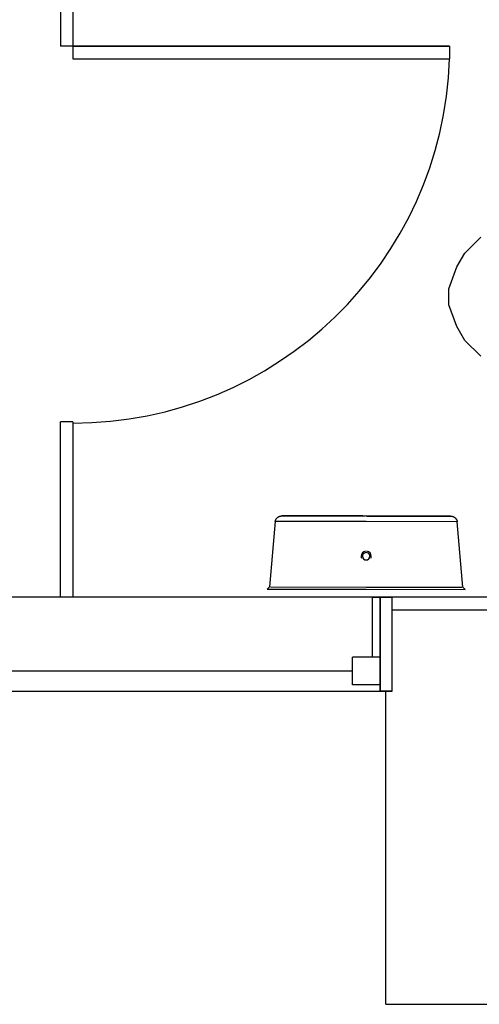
# Model space of a CAD drawing. Header units: millimetres. Extents: x 4 to 3534, y 14 to 98.
# Tile 103 of 161: x 47.989 to 48.722, y 34.048 to 35.621. Entities that reach past the tile are written whole.
import ezdxf

# ---------------------------------------------------------------- set-up
doc = ezdxf.new("R2010")
doc.units = ezdxf.units.MM
doc.header["$MEASUREMENT"] = 0

msp = doc.modelspace()

# ---------------------------------------------------------------- linework, layer by layer
at = {"color": 7}
for p, q in [((48.05354, 35.96194), (48.05354, 35.57814)), ((48.07354, 35.67814), (48.07354, 35.57814)), ((48.07354, 35.57814), (48.05354, 35.57814)), ((48.6749, 35.57814), (48.05354, 35.57814)), ((48.07354, 35.57814), (48.07354, 35.55814)), ((48.07354, 35.57814), (48.6749, 35.57814)), ((48.07354, 35.57814), (48.07354, 35.55814)), ((48.6749, 35.57814), (48.6749, 35.55814)), ((48.6749, 35.57814), (48.6749, 35.55814)), ((48.07354, 35.55814), (48.6749, 35.55814)), ((48.07354, 35.55814), (48.6749, 35.55814)), ((48.6991, 35.24764), (48.7245, 35.27304)), ((48.6864, 35.22564), (48.6991, 35.24764)), ((48.6737, 35.19074), (48.6864, 35.22564)), ((48.6737, 35.16534), (48.6737, 35.19074)), ((48.6864, 35.13044), (48.6737, 35.16534)), ((48.6991, 35.10844), (48.6864, 35.13044)), ((48.7245, 35.08304), (48.6991, 35.10844)), ((48.05354, 34.69824), (48.05354, 34.97814)), ((48.07354, 34.97814), (48.05354, 34.97814)), ((48.07354, 34.97814), (48.07354, 34.69824)), ((48.39641, 34.81904), (48.38719, 34.71464)), ((48.54174, 34.81894), (48.39789, 34.81904)), ((48.68559, 34.81884), (48.54174, 34.81894)), ((48.69612, 34.71434), (48.68707, 34.81884)), ((48.38719, 34.71464), (48.38365, 34.71114)), ((48.38365, 34.71114), (48.54165, 34.71094)), ((48.38876, 34.71464), (48.54165, 34.71454)), ((48.54165, 34.71454), (48.69454, 34.71444)), ((48.54165, 34.71094), (48.69965, 34.71084)), ((48.69965, 34.71084), (48.69612, 34.71434)), ((48.56415, 34.69824), (44.4522, 34.69824)), ((48.55145, 34.69824), (48.5832, 34.69824)), ((48.55145, 34.69824), (48.55145, 34.60264)), ((48.5832, 34.69824), (48.56415, 34.69824)), ((48.56415, 34.69824), (48.56415, 34.54824)), ((48.56415, 34.54824), (48.56415, 34.69824)), ((49.4832, 34.69824), (48.5832, 34.69824)), ((48.5832, 34.54824), (48.5832, 34.69824)), ((48.5832, 34.67824), (49.5032, 34.67824)), ((48.5197, 34.55824), (48.5197, 34.60264)), ((48.56415, 34.60264), (48.5197, 34.60264)), ((48.56415, 34.60264), (48.55145, 34.60264)), ((48.56415, 34.55824), (48.56415, 34.60264)), ((48.56415, 34.60264), (48.56415, 34.54824)), ((48.5197, 34.58044), (44.4967, 34.58044)), ((44.4522, 34.54824), (48.56415, 34.54824)), ((48.56415, 34.55824), (48.5197, 34.55824)), ((48.5832, 34.54824), (48.56415, 34.54824)), ((48.56415, 34.54824), (48.5832, 34.54824)), ((48.57286, 34.04824), (48.57286, 34.54824)), ((48.57286, 34.04824), (50.1232, 34.04824))]:
    msp.add_line(p, q, dxfattribs=at)
for points in [[(48.39641, 34.81904), (48.3965, 34.81954), (48.3966, 34.81994), (48.39672, 34.82034), (48.39686, 34.82074), (48.39701, 34.82114), (48.39718, 34.82154), (48.39736, 34.82194), (48.39756, 34.82234), (48.39778, 34.82274), (48.39801, 34.82314), (48.39826, 34.82344), (48.39852, 34.82384), (48.39879, 34.82414), (48.39908, 34.82454), (48.39938, 34.82484), (48.39969, 34.82514), (48.40002, 34.82544), (48.40035, 34.82574), (48.4007, 34.82594), (48.40106, 34.82624), (48.40143, 34.82644), (48.4018, 34.82664), (48.40219, 34.82694), (48.40258, 34.82704), (48.40298, 34.82724), (48.40339, 34.82744), (48.4038, 34.82754), (48.40422, 34.82774), (48.40465, 34.82784), (48.40508, 34.82794), (48.40551, 34.82794), (48.40594, 34.82804), (48.40638, 34.82804), (48.40682, 34.82814), (48.40721, 34.82814)], [(48.54175, 34.82794), (48.53637, 34.82804), (48.531, 34.82804), (48.52565, 34.82804), (48.52032, 34.82804), (48.51502, 34.82804), (48.50977, 34.82804), (48.50457, 34.82804), (48.49943, 34.82804), (48.49436, 34.82804), (48.48936, 34.82804), (48.48445, 34.82804), (48.47962, 34.82804), (48.4749, 34.82804), (48.47029, 34.82804), (48.46579, 34.82804), (48.46141, 34.82804), (48.45715, 34.82804), (48.45304, 34.82804), (48.44907, 34.82804), (48.44524, 34.82804), (48.44157, 34.82804), (48.43806, 34.82804), (48.43471, 34.82804), (48.43154, 34.82804), (48.42854, 34.82804), (48.42573, 34.82814), (48.42309, 34.82814), (48.42065, 34.82814), (48.41841, 34.82814), (48.41636, 34.82814), (48.41451, 34.82814), (48.41286, 34.82814), (48.41142, 34.82814), (48.41019, 34.82814), (48.40917, 34.82814), (48.40836, 34.82814), (48.40777, 34.82814), (48.40739, 34.82814), (48.40722, 34.82814), (48.40721, 34.82814)], [(48.40721, 34.82814), (48.40732, 34.82814), (48.40764, 34.82814), (48.40818, 34.82814), (48.40893, 34.82814), (48.4099, 34.82814), (48.41107, 34.82814), (48.41245, 34.82814), (48.41404, 34.82814), (48.41584, 34.82814), (48.41783, 34.82814), (48.42003, 34.82814), (48.42242, 34.82814), (48.425, 34.82814), (48.42776, 34.82814), (48.43071, 34.82804), (48.43384, 34.82804), (48.43714, 34.82804), (48.44061, 34.82804), (48.44423, 34.82804), (48.44802, 34.82804), (48.45195, 34.82804), (48.45603, 34.82804), (48.46025, 34.82804), (48.46459, 34.82804), (48.46906, 34.82804), (48.47365, 34.82804), (48.47834, 34.82804), (48.48314, 34.82804), (48.48803, 34.82804), (48.493, 34.82804), (48.49805, 34.82804), (48.50318, 34.82804), (48.50836, 34.82804), (48.5136, 34.82804), (48.51888, 34.82804), (48.5242, 34.82804), (48.52955, 34.82804), (48.53492, 34.82804), (48.5403, 34.82804)], [(48.67629, 34.82784), (48.67618, 34.82784), (48.67586, 34.82784), (48.67532, 34.82784), (48.67457, 34.82784), (48.67361, 34.82784), (48.67243, 34.82784), (48.67105, 34.82784), (48.66946, 34.82784), (48.66766, 34.82784), (48.66567, 34.82784), (48.66347, 34.82784), (48.66109, 34.82784), (48.65851, 34.82784), (48.65574, 34.82794), (48.65279, 34.82794), (48.64966, 34.82794), (48.64636, 34.82794), (48.6429, 34.82794), (48.63927, 34.82794), (48.63548, 34.82794), (48.63155, 34.82794), (48.62747, 34.82794), (48.62326, 34.82794), (48.61891, 34.82794), (48.61444, 34.82794), (48.60986, 34.82794), (48.60516, 34.82794), (48.60037, 34.82794), (48.59548, 34.82794), (48.5905, 34.82794), (48.58545, 34.82794), (48.58033, 34.82794), (48.57514, 34.82794), (48.5699, 34.82794), (48.56462, 34.82794), (48.5593, 34.82794), (48.55395, 34.82794), (48.54858, 34.82794), (48.5432, 34.82794), (48.54175, 34.82794)], [(48.54279, 34.82794), (48.54713, 34.82794), (48.5525, 34.82794), (48.55786, 34.82794), (48.56319, 34.82794), (48.56848, 34.82794), (48.57373, 34.82794), (48.57893, 34.82794), (48.58407, 34.82794), (48.58915, 34.82794), (48.59414, 34.82794), (48.59906, 34.82794), (48.60388, 34.82794), (48.6086, 34.82794), (48.61322, 34.82794), (48.61772, 34.82794), (48.6221, 34.82794), (48.62635, 34.82794), (48.63046, 34.82794), (48.63444, 34.82794), (48.63826, 34.82794), (48.64193, 34.82794), (48.64544, 34.82794), (48.64879, 34.82794), (48.65196, 34.82794), (48.65496, 34.82794), (48.65778, 34.82784), (48.66041, 34.82784), (48.66285, 34.82784), (48.6651, 34.82784), (48.66715, 34.82784), (48.66899, 34.82784), (48.67064, 34.82784), (48.67208, 34.82784), (48.67331, 34.82784), (48.67433, 34.82784), (48.67514, 34.82784), (48.67573, 34.82784), (48.67612, 34.82784), (48.67628, 34.82784), (48.67629, 34.82784)], [(48.67629, 34.82784), (48.67673, 34.82784), (48.67716, 34.82784), (48.6776, 34.82784), (48.67803, 34.82774), (48.67847, 34.82764), (48.67889, 34.82754), (48.67932, 34.82744), (48.67974, 34.82734), (48.68015, 34.82714), (48.68056, 34.82704), (48.68096, 34.82684), (48.68135, 34.82664), (48.68173, 34.82644), (48.68211, 34.82624), (48.68247, 34.82594), (48.68283, 34.82574), (48.68318, 34.82544), (48.68351, 34.82514), (48.68384, 34.82484), (48.68415, 34.82454), (48.68445, 34.82424), (48.68473, 34.82384), (48.685, 34.82354), (48.68526, 34.82324), (48.68551, 34.82284), (48.68573, 34.82244), (48.68595, 34.82204), (48.68615, 34.82164), (48.68633, 34.82124), (48.6865, 34.82084), (48.68665, 34.82044), (48.68678, 34.82004), (48.6869, 34.81964), (48.687, 34.81924), (48.68707, 34.81884)]]:
    msp.add_lwpolyline(points, dxfattribs=at)
for centre, radius, start, end in [((48.07354, 35.57814), 0.60169, 270, 358.095), ((48.54169, 34.76364), 0.00813, 97.8463, 179.949), ((48.54169, 34.76364), 0.00813, 179.949, 199.896), ((48.54169, 34.76364), 0.0059, 359.949, 179.949), ((48.54169, 34.76364), 0.0059, 179.949, 359.949), ((48.54169, 34.76364), 0.00813, 359.949, 82.0524), ((48.54169, 34.76364), 0.00813, 340.003, 359.949)]:
    msp.add_arc(centre, radius, start, end, dxfattribs=at)

doc.saveas('drawing.dxf')
